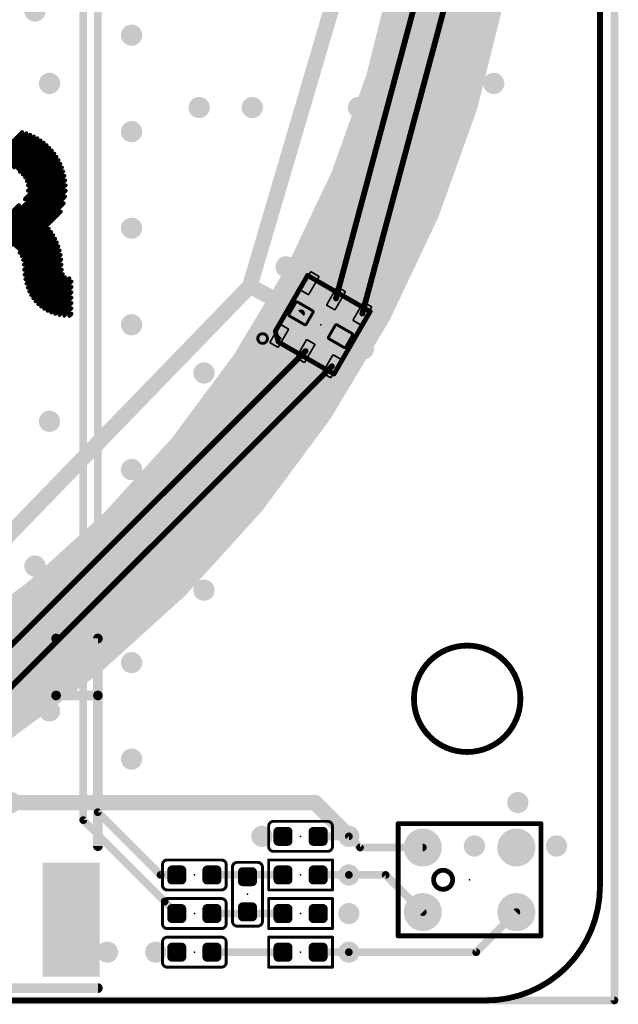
# Model space of a CAD drawing. Extents: x -13 to 79, y -40 to 78.
# Tile 63 of 96: x 50 to 66, y 0 to 26. Entities that reach past the tile are written whole.
import ezdxf

# ---------------------------------------------------------------- set-up
doc = ezdxf.new("R2010")
doc.units = 0
for name, color, linetype in [('1', 22, 'CONTINUOUS'), ('16', 175, 'CONTINUOUS'), ('18', 82, 'CONTINUOUS'), ('20', 213, 'CONTINUOUS'), ('21', 253, 'CONTINUOUS'), ('22', 140, 'CONTINUOUS'), ('23', 7, 'CONTINUOUS'), ('24', 140, 'CONTINUOUS')]:
    doc.layers.add(name, color=color, linetype=linetype)

# ---------------------------------------------------------------- blocks, each defined once
blk = doc.blocks.new('RECT80000X80000R50')
at = {"const_width": 0.125}
blk.add_lwpolyline([(0.1875, -0.125), (0.1875, 0.125, 0.4142), (0.125, 0.1875), (-0.125, 0.1875, 0.4142), (-0.1875, 0.125), (-0.1875, -0.125, 0.4142), (-0.125, -0.1875), (0.125, -0.1875, 0.4142)], format="xyb", close=True, dxfattribs=at)
blk.add_solid([(-0.1504, -0.1504), (0.1504, -0.1504), (-0.1504, 0.1504), (0.1504, 0.1504)])
blk = doc.blocks.new('RECT96000X48000R30')
at = {"const_width": 0.045}
blk.add_lwpolyline([(0.2775, -0.105), (0.2775, 0.105, 0.4142), (0.255, 0.1275), (-0.255, 0.1275, 0.4142), (-0.2775, 0.105), (-0.2775, -0.105, 0.4142), (-0.255, -0.1275), (0.255, -0.1275, 0.4142)], format="xyb", close=True, dxfattribs=at)
blk.add_solid([(-0.2662, -0.1163), (0.2662, -0.1163), (-0.2662, 0.1163), (0.2662, 0.1163)])
blk = doc.blocks.new('RECT96000X80000R30')
at = {"const_width": 0.075}
blk.add_lwpolyline([(0.2625, -0.175), (0.2625, 0.175, 0.4142), (0.225, 0.2125), (-0.225, 0.2125, 0.4142), (-0.2625, 0.175), (-0.2625, -0.175, 0.4142), (-0.225, -0.2125), (0.225, -0.2125, 0.4142)], format="xyb", close=True, dxfattribs=at)
blk.add_solid([(-0.2438, -0.1938), (0.2438, -0.1938), (-0.2438, 0.1938), (0.2438, 0.1938)])
blk = doc.blocks.new('RECT')
blk.add_solid([(-0.5, -0.5), (0.5, -0.5), (-0.5, 0.5), (0.5, 0.5)])
blk = doc.blocks.new('PIE')
at = {"const_width": 0.5}
blk.add_lwpolyline([(0, -0.25, 1), (0, 0.25, 1), (0, -0.25)], format="xyb", dxfattribs=at)
blk = doc.blocks.new('ROUNDV')
at = {"const_width": 0.5}
blk.add_lwpolyline([(0, -0.25, 1), (0, 0.25, 1), (0, -0.25)], format="xyb", dxfattribs=at)

msp = doc.modelspace()

# ---------------------------------------------------------------- linework, layer by layer
at = {"layer": '1'}
for points, const_width in [([(65.405, 0), (65.405, 64.77)], 0.2032), ([(55.8165, 18.796), (59.817, 32.385)], 0.4064), ([(61.595, 31.585), (58.0816, 18.4728)], 0.1524), ([(62.395, 31.585), (58.7744, 18.0728)], 0.1524), ([(46.101, 8.763), (55.8165, 18.796)], 0.4064), ([(57.162, 18.08), (55.8165, 18.796)], 0.4064), ([(56.5888, 17.4872), (57.162, 18.08)], 0.2032), ([(57.2816, 17.0872), (47.6828, 7.4884)], 0.1524), ([(57.9744, 16.6872), (48.0828, 6.7956)], 0.1524), ([(49.53, 5.207), (57.531, 5.207)], 0.4064), ([(57.531, 5.207), (58.42, 4.318)], 0.4064), ([(58.713, 4.025), (58.42, 4.318)], 0.2032), ([(60.365, 4.025), (58.713, 4.025)], 0.2032), ([(58.42, 3.302), (59.388, 3.302)], 0.2032), ([(59.388, 3.302), (60.365, 2.325)], 0.2032), ([(61.77, 1.27), (62.825, 2.325)], 0.2032), ([(58.42, 1.27), (61.77, 1.27)], 0.2032), ([(0, 0), (65.405, 0)], 0.2032)]:
    msp.add_lwpolyline(points, dxfattribs=dict(at, const_width=const_width))
for points, const_width in [([(55.8642, 18.8857, 1), (55.7688, 18.7063)], 0.2032), ([(55.719, 18.8247, 1), (55.914, 18.7673)], 0.2032), ([(55.8895, 18.7253, 1), (55.7435, 18.8667)], 0.2032), ([(58.0448, 18.4827, 1), (58.1184, 18.463)], 0.0762), ([(57.1143, 17.9903, 1), (57.2097, 18.1697)], 0.2032), ([(57.1985, 18.0447, 1), (57.1255, 18.1153)], 0.1016), ([(58.7376, 18.0827, 1), (58.8112, 18.063)], 0.0762), ([(56.5523, 17.5225, 1), (56.6253, 17.4519)], 0.1016), ([(57.3085, 17.0602, 1), (57.2547, 17.1141)], 0.0762), ([(58.0014, 16.6602, 1), (57.9475, 16.7141)], 0.0762), ([(57.6028, 5.2788, 1), (57.4592, 5.1352)], 0.2032), ([(57.531, 5.1054, 1), (57.531, 5.3086)], 0.2032), ([(58.3482, 4.2462, 1), (58.4918, 4.3898)], 0.2032), ([(58.4559, 4.3539, 1), (58.3841, 4.2821)], 0.1016), ([(58.713, 4.0758, 1), (58.713, 3.9742)], 0.1016), ([(58.6771, 3.9891, 1), (58.7489, 4.0609)], 0.1016), ([(60.365, 3.9742, 1), (60.365, 4.0758)], 0.1016), ([(58.42, 3.3528, 1), (58.42, 3.2512)], 0.1016), ([(59.4239, 3.3379, 1), (59.3521, 3.2661)], 0.1016), ([(59.388, 3.2512, 1), (59.388, 3.3528)], 0.1016), ([(60.3291, 2.2891, 1), (60.4009, 2.3609)], 0.1016), ([(62.8609, 2.2891, 1), (62.7891, 2.3609)], 0.1016), ([(58.42, 1.3208, 1), (58.42, 1.2192)], 0.1016), ([(61.7341, 1.3059, 1), (61.8059, 1.2341)], 0.1016), ([(61.77, 1.2192, 1), (61.77, 1.3208)], 0.1016), ([(65.3542, 0, 1), (65.4558, 0)], 0.1016), ([(65.405, -0.0508, 1), (65.405, 0.0508)], 0.1016)]:
    msp.add_lwpolyline(points, format="xyb", dxfattribs=dict(at, const_width=const_width))
at = {"layer": '16', "const_width": 0.2032}
for points in [[(65.405, 0), (65.405, 64.77)], [(51.816, 4.953), (51.816, 33.8455)], [(51.435, 4.7445), (51.435, 33.655)], [(53.467, 3.302), (51.816, 4.953)], [(53.576, 2.6035), (51.435, 4.7445)], [(58.42, 4.318), (57.6125, 4.318)], [(53.8935, 3.302), (53.467, 3.302)], [(54.8185, 3.302), (55.7075, 3.302)], [(55.7075, 3.302), (55.753, 3.2565)], [(55.7985, 3.302), (55.753, 3.2565)], [(56.6875, 3.302), (55.7985, 3.302)], [(57.6125, 3.302), (58.42, 3.302)], [(53.576, 2.6035), (53.8935, 2.286)], [(54.8185, 2.286), (55.7075, 2.286)], [(55.7075, 2.286), (55.753, 2.3315)], [(55.7985, 2.286), (55.753, 2.3315)], [(56.6875, 2.286), (55.7985, 2.286)], [(56.6875, 1.27), (54.8185, 1.27)], [(57.6125, 1.27), (58.42, 1.27)], [(0, 0), (65.405, 0)]]:
    msp.add_lwpolyline(points, dxfattribs=at)
at = {"layer": '16', "const_width": 0.1016}
for points in [[(51.8519, 4.9889, 1), (51.7801, 4.9171)], [(51.7652, 4.953, 1), (51.8668, 4.953)], [(51.4709, 4.7804, 1), (51.3991, 4.7086)], [(51.3842, 4.7445, 1), (51.4858, 4.7445)], [(57.6125, 4.3688, 1), (57.6125, 4.2672)], [(58.42, 4.2672, 1), (58.42, 4.3688)], [(53.467, 3.3528, 1), (53.467, 3.2512)], [(53.4311, 3.2661, 1), (53.5029, 3.3379)], [(53.8935, 3.2512, 1), (53.8935, 3.3528)], [(54.8185, 3.3528, 1), (54.8185, 3.2512)], [(55.7434, 3.3379, 1), (55.6716, 3.2661)], [(55.7075, 3.2512, 1), (55.7075, 3.3528)], [(55.7985, 3.3528, 1), (55.7985, 3.2512)], [(55.8344, 3.2661, 1), (55.7626, 3.3379)], [(56.6875, 3.2512, 1), (56.6875, 3.3528)], [(57.6125, 3.3528, 1), (57.6125, 3.2512)], [(58.42, 3.2512, 1), (58.42, 3.3528)], [(55.7171, 3.2924, 1), (55.7889, 3.2206)], [(55.7171, 3.2206, 1), (55.7889, 3.2924)], [(53.6119, 2.6394, 1), (53.5401, 2.5676)], [(53.5401, 2.5676, 1), (53.6119, 2.6394)], [(53.8576, 2.2501, 1), (53.9294, 2.3219)], [(54.8185, 2.3368, 1), (54.8185, 2.2352)], [(55.6716, 2.3219, 1), (55.7434, 2.2501)], [(55.7889, 2.3674, 1), (55.7171, 2.2956)], [(55.7075, 2.2352, 1), (55.7075, 2.3368)], [(55.7889, 2.2956, 1), (55.7171, 2.3674)], [(55.7985, 2.3368, 1), (55.7985, 2.2352)], [(55.7626, 2.2501, 1), (55.8344, 2.3219)], [(56.6875, 2.2352, 1), (56.6875, 2.3368)], [(54.8185, 1.3208, 1), (54.8185, 1.2192)], [(56.6875, 1.2192, 1), (56.6875, 1.3208)], [(57.6125, 1.3208, 1), (57.6125, 1.2192)], [(58.42, 1.2192, 1), (58.42, 1.3208)], [(65.3542, 0, 1), (65.4558, 0)], [(65.405, -0.0508, 1), (65.405, 0.0508)]]:
    msp.add_lwpolyline(points, format="xyb", dxfattribs=at)
at = {"layer": '20', "const_width": 0.1524}
for points in [[(65.024, 61.77), (65.024, 3)], [(62.024, 0), (3, 0)]]:
    msp.add_lwpolyline(points, dxfattribs=at)
at = {"layer": '20'}
for points, const_width in [([(61.5315, 6.5375, 1), (61.5315, 9.3375, 1), (61.5315, 6.5375)], 0.1524), ([(62.024, 0, 0.4142), (65.024, 3)], 0.1524), ([(65.0621, 3, 1), (64.9859, 3)], 0.0762), ([(64.9859, 3, 1), (65.0621, 3)], 0.0762), ([(62.024, 0.0381, 1), (62.024, -0.0381)], 0.0762), ([(62.024, -0.0381, 1), (62.024, 0.0381)], 0.0762)]:
    msp.add_lwpolyline(points, format="xyb", dxfattribs=dict(at, const_width=const_width))
at = {"layer": '21'}
for points, const_width in [([(32.385, 3.175, 0.4142), (61.595, 32.385)], 3.048), ([(49.8442, 22.8319, 1), (49.8083, 22.8678)], 0.0508), ([(49.9534, 22.7997, 1), (49.9175, 22.8356)], 0.0508), ([(50.0561, 22.761, 1), (50.0202, 22.7969)], 0.0508), ([(50.1529, 22.7163, 1), (50.117, 22.7523)], 0.0508), ([(50.2443, 22.6663, 1), (50.2083, 22.7022)], 0.0508), ([(50.3305, 22.6111, 1), (50.2946, 22.647)], 0.0508), ([(50.4119, 22.551, 1), (50.376, 22.587)], 0.0508), ([(50.4885, 22.4863, 1), (50.4526, 22.5222)], 0.0508), ([(50.5606, 22.4169, 1), (50.5246, 22.4528)], 0.0508), ([(50.628, 22.3429, 1), (50.592, 22.3788)], 0.0508), ([(50.6907, 22.2642, 1), (50.6548, 22.3001)], 0.0508), ([(50.7487, 22.1808, 1), (50.7128, 22.2167)], 0.0508), ([(50.8017, 22.0924, 1), (50.7658, 22.1283)], 0.0508), ([(50.8495, 21.9987, 1), (50.8136, 22.0346)], 0.0508), ([(49.7506, 21.8202, 1), (49.7866, 21.7843)], 0.0508), ([(49.8251, 21.7533, 1), (49.861, 21.7173)], 0.0508), ([(50.8917, 21.8994, 1), (50.8557, 21.9354)], 0.0508), ([(50.9277, 21.794, 1), (50.8917, 21.83)], 0.0508), ([(49.8863, 21.673, 1), (49.9222, 21.6371)], 0.0508), ([(49.9329, 21.5783, 1), (49.9689, 21.5423)], 0.0508), ([(50.9568, 21.6817, 1), (50.9209, 21.7176)], 0.0508), ([(50.978, 21.5615, 1), (50.9421, 21.5974)], 0.0508), ([(49.9614, 21.4653, 1), (49.9974, 21.4294)], 0.0508), ([(49.9622, 21.3246, 1), (49.9981, 21.2887)], 0.0508), ([(50.9899, 21.432, 1), (50.954, 21.4679)], 0.0508), ([(50.9904, 21.2911, 1), (50.9545, 21.327)], 0.0508), ([(49.8788, 21.0998, 1), (49.9147, 21.0639)], 0.0508), ([(50.9392, 20.957, 1), (50.9033, 20.993)], 0.0508), ([(50.976, 21.1352, 1), (50.9401, 21.1712)], 0.0508), ([(49.7621, 20.9113, 1), (49.7262, 20.9472)], 0.0508), ([(50.8611, 20.7375, 1), (50.8252, 20.7734)], 0.0508), ([(50.5487, 20.2837, 1), (50.5128, 20.3196)], 0.0508), ([(50.6085, 20.2021, 1), (50.5726, 20.238)], 0.0508), ([(50.6636, 20.1158, 1), (50.6277, 20.1517)], 0.0508), ([(50.7139, 20.0246, 1), (50.678, 20.0606)], 0.0508), ([(50.7589, 19.9282, 1), (50.723, 19.9642)], 0.0508), ([(49.7448, 19.6931, 1), (49.7808, 19.6572)], 0.0508), ([(50.7982, 19.8261, 1), (50.7623, 19.862)], 0.0508), ([(50.831, 19.7175, 1), (50.7951, 19.7534)], 0.0508), ([(49.7981, 19.605, 1), (49.834, 19.569)], 0.0508), ([(49.837, 19.5024, 1), (49.8729, 19.4665)], 0.0508), ([(50.8566, 19.6016, 1), (50.8207, 19.6376)], 0.0508), ([(50.8738, 19.4774, 1), (50.8378, 19.5133)], 0.0508), ([(49.8554, 19.3794, 1), (49.8914, 19.3435)], 0.0508), ([(49.8607, 19.2433, 1), (49.8966, 19.2074)], 0.0508), ([(50.8811, 19.3433, 1), (50.8452, 19.3792)], 0.0508), ([(50.8895, 19.2102, 1), (50.8535, 19.2462)], 0.0508), ([(49.8736, 19.1147, 1), (49.9095, 19.0788)], 0.0508), ([(49.894, 18.9937, 1), (49.9299, 18.9578)], 0.0508), ([(50.9155, 19.0949, 1), (50.8796, 19.1308)], 0.0508), ([(50.9728, 19.0107, 1), (50.9368, 19.0466)], 0.0508), ([(51.0866, 18.9831, 1), (51.0507, 19.0191)], 0.0508), ([(51.1442, 18.8993, 1), (51.1082, 18.9352)], 0.0508), ([(57.3498, 19.1052, 1), (57.318, 19.0502)], 0.0635), ([(57.3614, 19.0618, 1), (57.3064, 19.0936)], 0.0635), ([(49.9216, 18.8799, 1), (49.9575, 18.844)], 0.0508), ([(49.9563, 18.7732, 1), (49.9923, 18.7373)], 0.0508), ([(49.998, 18.6735, 1), (50.0339, 18.6375)], 0.0508), ([(51.1442, 18.7578, 1), (51.1082, 18.7938)], 0.0508), ([(51.1442, 18.6164, 1), (51.1082, 18.6523)], 0.0508), ([(50.0465, 18.5805, 1), (50.0824, 18.5446)], 0.0508), ([(50.1016, 18.4943, 1), (50.1376, 18.4583)], 0.0508), ([(50.1635, 18.4147, 1), (50.1994, 18.3788)], 0.0508), ([(51.1442, 18.475, 1), (51.1082, 18.5109)], 0.0508), ([(51.1442, 18.3336, 1), (51.1082, 18.3695)], 0.0508), ([(50.2321, 18.3419, 1), (50.268, 18.3059)], 0.0508), ([(50.3074, 18.2758, 1), (50.3434, 18.2399)], 0.0508), ([(50.3897, 18.2166, 1), (50.4256, 18.1807)], 0.0508), ([(50.479, 18.1645, 1), (50.5149, 18.1286)], 0.0508), ([(50.5758, 18.1199, 1), (50.6117, 18.0839)], 0.0508), ([(51.1442, 18.1922, 1), (51.1082, 18.2281)], 0.0508), ([(59.0068, 18.1118, 1), (58.9518, 18.1436)], 0.0635), ([(58.9634, 18.1002, 1), (58.9952, 18.1552)], 0.0635), ([(50.6804, 18.0831, 1), (50.7164, 18.0472)], 0.0508), ([(50.7937, 18.055, 1), (50.8297, 18.0191)], 0.0508), ([(50.9167, 18.0366, 1), (50.9527, 18.0007)], 0.0508), ([(51.0512, 18.0296, 1), (51.0871, 17.9937)], 0.0508), ([(51.1442, 18.0507, 1), (51.1082, 18.0867)], 0.0508), ([(56.5161, 17.6165, 1), (56.4548, 17.6)], 0.0635), ([(56.458, 17.6241, 1), (56.513, 17.5924)], 0.0635), ([(56.152, 17.2896, 1), (56.152, 17.5436, 1), (56.152, 17.2896)], 0.0762), ([(56.5757, 17.3582, 1), (56.544, 17.3032)], 0.0635), ([(56.5292, 17.3225, 1), (56.5905, 17.3389)], 0.0635), ([(58.0018, 16.4982, 1), (58.0568, 16.4664)], 0.0635), ([(58.0134, 16.4548, 1), (58.0452, 16.5098)], 0.0635), ([(59.715, 4.6818, 1), (59.715, 4.6183)], 0.0635), ([(59.7468, 4.65, 1), (59.6833, 4.65)], 0.0635), ([(63.5068, 4.65, 1), (63.4432, 4.65)], 0.0635), ([(63.475, 4.6183, 1), (63.475, 4.6818)], 0.0635), ([(60.899, 2.925, 1), (60.899, 3.425, 1), (60.899, 2.925)], 0.127), ([(59.715, 1.7318, 1), (59.715, 1.6683)], 0.0635), ([(59.6833, 1.7, 1), (59.7468, 1.7)], 0.0635), ([(63.4432, 1.7, 1), (63.5068, 1.7)], 0.0635), ([(63.475, 1.6683, 1), (63.475, 1.7318)], 0.0635)]:
    msp.add_lwpolyline(points, format="xyb", dxfattribs=dict(at, const_width=const_width))
for points, const_width in [([(48.8834, 21.907), (49.8262, 22.8498)], 0.1016), ([(49.0248, 21.907), (49.9355, 22.8177)], 0.1016), ([(49.1663, 21.907), (50.0382, 22.7789)], 0.1016), ([(49.3077, 21.907), (50.135, 22.7343)], 0.1016), ([(49.4491, 21.907), (50.2263, 22.6842)], 0.1016), ([(49.5759, 21.8924), (50.3126, 22.629)], 0.1016), ([(49.6803, 21.8554), (50.3939, 22.569)], 0.1016), ([(49.7686, 21.8023), (50.4706, 22.5042)], 0.1016), ([(49.8431, 21.7353), (50.5426, 22.4348)], 0.1016), ([(49.9043, 21.6551), (50.61, 22.3608)], 0.1016), ([(49.9509, 21.5603), (50.6728, 22.2822)], 0.1016), ([(49.8967, 21.0819), (50.8316, 22.0167)], 0.1016), ([(49.9794, 21.4474), (50.7308, 22.1987)], 0.1016), ([(49.9801, 21.3067), (50.7838, 22.1103)], 0.1016), ([(48.8085, 19.8522), (50.8737, 21.9174)], 0.1016), ([(48.9499, 19.8522), (50.9097, 21.812)], 0.1016), ([(49.0914, 19.8522), (50.9388, 21.6997)], 0.1016), ([(49.2328, 19.8522), (50.96, 21.5795)], 0.1016), ([(49.3742, 19.8522), (50.972, 21.45)], 0.1016), ([(49.517, 19.8536), (50.9725, 21.3091)], 0.1016), ([(49.6225, 19.8176), (50.958, 21.1532)], 0.1016), ([(49.698, 19.7518), (50.9213, 20.975)], 0.1016), ([(48.6671, 19.8522), (49.7442, 20.9293)], 0.1016), ([(49.7628, 19.6751), (50.8432, 20.7555)], 0.1016), ([(49.8161, 19.587), (50.5308, 20.3017)], 0.1016), ([(49.855, 19.4845), (50.5905, 20.22)], 0.1016), ([(49.8734, 19.3615), (50.6457, 20.1338)], 0.1016), ([(49.8787, 19.2253), (50.696, 20.0426)], 0.1016), ([(49.8916, 19.0968), (50.741, 19.9462)], 0.1016), ([(49.9119, 18.9757), (50.7802, 19.844)], 0.1016), ([(49.9396, 18.862), (50.8131, 19.7355)], 0.1016), ([(49.9743, 18.7553), (50.8386, 19.6196)], 0.1016), ([(50.016, 18.6555), (50.8558, 19.4954)], 0.1016), ([(50.0644, 18.5625), (50.8631, 19.3612)], 0.1016), ([(50.1196, 18.4763), (50.8715, 19.2282)], 0.1016), ([(50.1815, 18.3968), (50.8976, 19.1129)], 0.1016), ([(50.2501, 18.3239), (50.9548, 19.0287)], 0.1016), ([(50.3254, 18.2578), (51.0687, 19.0011)], 0.1016), ([(50.4076, 18.1986), (51.1262, 18.9172)], 0.1016), ([(56.4855, 17.6083), (57.3339, 19.0777)], 0.127), ([(57.3339, 19.0777), (58.9793, 18.1277)], 0.127), ([(50.497, 18.1465), (51.1262, 18.7758)], 0.1016), ([(50.5937, 18.1019), (51.1262, 18.6344)], 0.1016), ([(50.6984, 18.0651), (51.1262, 18.493)], 0.1016), ([(50.8117, 18.037), (51.1262, 18.3515)], 0.1016), ([(50.9347, 18.0186), (51.1262, 18.2101)], 0.1016), ([(58.9793, 18.1277), (58.0293, 16.4823)], 0.127), ([(51.0692, 18.0116), (51.1262, 18.0687)], 0.1016), ([(56.5599, 17.3307), (56.4855, 17.6083)], 0.127), ([(58.0293, 16.4823), (56.5599, 17.3307)], 0.127), ([(59.715, 1.7), (59.715, 4.65)], 0.127), ([(59.715, 4.65), (63.475, 4.65)], 0.127), ([(63.475, 4.65), (63.475, 1.7)], 0.127), ([(63.475, 1.7), (59.715, 1.7)], 0.127)]:
    msp.add_lwpolyline(points, dxfattribs=dict(at, const_width=const_width))
at = {"layer": '22'}
for points, const_width in [([(50.72, 8.025), (50.72, 9.525)], 0.254), ([(50.72, 9.525), (51.82, 9.525)], 0.254), ([(51.82, 9.525), (51.82, 8.025)], 0.254), ([(40.72, 8.025), (50.72, 8.025)], 0.254), ([(50.72, 8.025), (51.82, 8.025)], 0.254), ([(51.82, 8.025), (51.82, 4.06)], 0.254), ([(57.862, 4.7125), (56.438, 4.7125)], 0.0762), ([(56.311, 4.5855), (56.311, 4.0505)], 0.0762), ([(57.989, 4.0505), (57.989, 4.5855)], 0.0762), ([(56.438, 3.9235), (57.862, 3.9235)], 0.0762), ([(55.068, 3.6965), (53.644, 3.6965)], 0.0762), ([(56.0205, 3.633), (55.4855, 3.633)], 0.0762), ([(57.989, 3.6965), (56.311, 3.6965)], 0.0762), ([(56.311, 3.6965), (56.311, 2.9075)], 0.0762), ([(57.989, 2.9075), (57.989, 3.6965)], 0.0762), ([(53.517, 3.5695), (53.517, 3.0345)], 0.0762), ([(55.195, 3.0345), (55.195, 3.5695)], 0.0762), ([(55.3585, 3.506), (55.3585, 2.082)], 0.0762), ([(56.1475, 2.082), (56.1475, 3.506)], 0.0762), ([(53.644, 2.9075), (55.068, 2.9075)], 0.0762), ([(56.311, 2.9075), (57.989, 2.9075)], 0.0762), ([(53.517, 2.5535), (53.517, 2.0185)], 0.0762), ([(55.068, 2.6805), (53.644, 2.6805)], 0.0762), ([(55.195, 2.0185), (55.195, 2.5535)], 0.0762), ([(57.989, 2.6805), (56.311, 2.6805)], 0.0762), ([(56.311, 2.6805), (56.311, 1.8915)], 0.0762), ([(57.989, 1.8915), (57.989, 2.6805)], 0.0762), ([(53.644, 1.8915), (55.068, 1.8915)], 0.0762), ([(55.4855, 1.955), (56.0205, 1.955)], 0.0762), ([(56.311, 1.8915), (57.989, 1.8915)], 0.0762), ([(53.517, 1.5375), (53.517, 1.0025)], 0.0762), ([(55.068, 1.6645), (53.644, 1.6645)], 0.0762), ([(55.195, 1.0025), (55.195, 1.5375)], 0.0762), ([(57.989, 1.6645), (56.311, 1.6645)], 0.0762), ([(56.311, 1.6645), (56.311, 0.8755)], 0.0762), ([(57.989, 0.8755), (57.989, 1.6645)], 0.0762), ([(53.644, 0.8755), (55.068, 0.8755)], 0.0762), ([(56.311, 0.8755), (57.989, 0.8755)], 0.0762), ([(49.12, 0.325), (51.82, 0.325)], 0.254)]:
    msp.add_lwpolyline(points, dxfattribs=dict(at, const_width=const_width))
for points, const_width in [([(50.7835, 9.525, 1), (50.6565, 9.525)], 0.127), ([(50.72, 9.5885, 1), (50.72, 9.4615)], 0.127), ([(51.8835, 9.525, 1), (51.7565, 9.525)], 0.127), ([(51.82, 9.4615, 1), (51.82, 9.5885)], 0.127), ([(50.72, 8.0885, 1), (50.72, 7.9615)], 0.127), ([(50.6565, 8.025, 1), (50.7835, 8.025)], 0.127), ([(50.72, 7.9615, 1), (50.72, 8.0885)], 0.127), ([(51.8835, 8.025, 1), (51.7565, 8.025)], 0.127), ([(51.7565, 8.025, 1), (51.8835, 8.025)], 0.127), ([(51.82, 7.9615, 1), (51.82, 8.0885)], 0.127), ([(56.438, 4.7125, 0.4142), (56.311, 4.5855)], 0.0762), ([(56.438, 4.7316, 1), (56.438, 4.6935)], 0.0381), ([(56.438, 4.6935, 1), (56.438, 4.7316)], 0.0381), ([(57.862, 4.7316, 1), (57.862, 4.6935)], 0.0381), ([(57.989, 4.5855, 0.4142), (57.862, 4.7125)], 0.0762), ([(57.862, 4.6935, 1), (57.862, 4.7316)], 0.0381), ([(56.33, 4.5855, 1), (56.2919, 4.5855)], 0.0381), ([(56.2919, 4.5855, 1), (56.33, 4.5855)], 0.0381), ([(58.0081, 4.5855, 1), (57.97, 4.5855)], 0.0381), ([(57.97, 4.5855, 1), (58.0081, 4.5855)], 0.0381), ([(51.7565, 4.06, 1), (51.8835, 4.06)], 0.127), ([(56.33, 4.0505, 1), (56.2919, 4.0505)], 0.0381), ([(56.2919, 4.0505, 1), (56.33, 4.0505)], 0.0381), ([(56.311, 4.0505, 0.4142), (56.438, 3.9235)], 0.0762), ([(56.438, 3.9426, 1), (56.438, 3.9045)], 0.0381), ([(56.438, 3.9045, 1), (56.438, 3.9426)], 0.0381), ([(57.862, 3.9235, 0.4142), (57.989, 4.0505)], 0.0762), ([(57.862, 3.9426, 1), (57.862, 3.9045)], 0.0381), ([(57.862, 3.9045, 1), (57.862, 3.9426)], 0.0381), ([(58.0081, 4.0505, 1), (57.97, 4.0505)], 0.0381), ([(57.97, 4.0505, 1), (58.0081, 4.0505)], 0.0381), ([(53.644, 3.6965, 0.4142), (53.517, 3.5695)], 0.0762), ([(53.644, 3.7156, 1), (53.644, 3.6775)], 0.0381), ([(53.644, 3.6775, 1), (53.644, 3.7156)], 0.0381), ([(55.068, 3.7156, 1), (55.068, 3.6775)], 0.0381), ([(55.195, 3.5695, 0.4142), (55.068, 3.6965)], 0.0762), ([(55.068, 3.6775, 1), (55.068, 3.7156)], 0.0381), ([(55.4855, 3.633, 0.4142), (55.3585, 3.506)], 0.0762), ([(55.4855, 3.6521, 1), (55.4855, 3.6139)], 0.0381), ([(55.4855, 3.6139, 1), (55.4855, 3.6521)], 0.0381), ([(56.0205, 3.6521, 1), (56.0205, 3.6139)], 0.0381), ([(56.1475, 3.506, 0.4142), (56.0205, 3.633)], 0.0762), ([(56.0205, 3.6139, 1), (56.0205, 3.6521)], 0.0381), ([(56.33, 3.6965, 1), (56.2919, 3.6965)], 0.0381), ([(56.311, 3.7156, 1), (56.311, 3.6775)], 0.0381), ([(58.0081, 3.6965, 1), (57.97, 3.6965)], 0.0381), ([(57.989, 3.6775, 1), (57.989, 3.7156)], 0.0381), ([(53.5361, 3.5695, 1), (53.498, 3.5695)], 0.0381), ([(53.498, 3.5695, 1), (53.5361, 3.5695)], 0.0381), ([(55.2141, 3.5695, 1), (55.176, 3.5695)], 0.0381), ([(55.176, 3.5695, 1), (55.2141, 3.5695)], 0.0381), ([(55.3775, 3.506, 1), (55.3394, 3.506)], 0.0381), ([(55.3394, 3.506, 1), (55.3775, 3.506)], 0.0381), ([(56.1666, 3.506, 1), (56.1285, 3.506)], 0.0381), ([(56.1285, 3.506, 1), (56.1666, 3.506)], 0.0381), ([(53.517, 3.0345, 0.4142), (53.644, 2.9075)], 0.0762), ([(53.5361, 3.0345, 1), (53.498, 3.0345)], 0.0381), ([(53.498, 3.0345, 1), (53.5361, 3.0345)], 0.0381), ([(53.644, 2.9266, 1), (53.644, 2.8885)], 0.0381), ([(53.644, 2.8885, 1), (53.644, 2.9266)], 0.0381), ([(55.068, 2.9075, 0.4142), (55.195, 3.0345)], 0.0762), ([(55.068, 2.9266, 1), (55.068, 2.8885)], 0.0381), ([(55.068, 2.8885, 1), (55.068, 2.9266)], 0.0381), ([(55.2141, 3.0345, 1), (55.176, 3.0345)], 0.0381), ([(55.176, 3.0345, 1), (55.2141, 3.0345)], 0.0381), ([(56.2919, 2.9075, 1), (56.33, 2.9075)], 0.0381), ([(56.311, 2.9266, 1), (56.311, 2.8885)], 0.0381), ([(57.97, 2.9075, 1), (58.0081, 2.9075)], 0.0381), ([(57.989, 2.8885, 1), (57.989, 2.9266)], 0.0381), ([(53.644, 2.6805, 0.4142), (53.517, 2.5535)], 0.0762), ([(53.5361, 2.5535, 1), (53.498, 2.5535)], 0.0381), ([(53.644, 2.6996, 1), (53.644, 2.6615)], 0.0381), ([(53.644, 2.6615, 1), (53.644, 2.6996)], 0.0381), ([(55.068, 2.6996, 1), (55.068, 2.6615)], 0.0381), ([(55.195, 2.5535, 0.4142), (55.068, 2.6805)], 0.0762), ([(55.068, 2.6615, 1), (55.068, 2.6996)], 0.0381), ([(55.2141, 2.5535, 1), (55.176, 2.5535)], 0.0381), ([(56.33, 2.6805, 1), (56.2919, 2.6805)], 0.0381), ([(56.311, 2.6996, 1), (56.311, 2.6615)], 0.0381), ([(58.0081, 2.6805, 1), (57.97, 2.6805)], 0.0381), ([(57.989, 2.6615, 1), (57.989, 2.6996)], 0.0381), ([(53.498, 2.5535, 1), (53.5361, 2.5535)], 0.0381), ([(55.176, 2.5535, 1), (55.2141, 2.5535)], 0.0381), ([(55.3775, 2.082, 1), (55.3394, 2.082)], 0.0381), ([(55.3394, 2.082, 1), (55.3775, 2.082)], 0.0381), ([(55.3585, 2.082, 0.4142), (55.4855, 1.955)], 0.0762), ([(56.0205, 1.955, 0.4142), (56.1475, 2.082)], 0.0762), ([(56.1666, 2.082, 1), (56.1285, 2.082)], 0.0381), ([(56.1285, 2.082, 1), (56.1666, 2.082)], 0.0381), ([(53.517, 2.0185, 0.4142), (53.644, 1.8915)], 0.0762), ([(53.5361, 2.0185, 1), (53.498, 2.0185)], 0.0381), ([(53.498, 2.0185, 1), (53.5361, 2.0185)], 0.0381), ([(53.644, 1.9106, 1), (53.644, 1.8725)], 0.0381), ([(53.644, 1.8725, 1), (53.644, 1.9106)], 0.0381), ([(55.068, 1.8915, 0.4142), (55.195, 2.0185)], 0.0762), ([(55.068, 1.9106, 1), (55.068, 1.8725)], 0.0381), ([(55.068, 1.8725, 1), (55.068, 1.9106)], 0.0381), ([(55.2141, 2.0185, 1), (55.176, 2.0185)], 0.0381), ([(55.176, 2.0185, 1), (55.2141, 2.0185)], 0.0381), ([(55.4855, 1.9741, 1), (55.4855, 1.936)], 0.0381), ([(55.4855, 1.936, 1), (55.4855, 1.9741)], 0.0381), ([(56.0205, 1.9741, 1), (56.0205, 1.936)], 0.0381), ([(56.0205, 1.936, 1), (56.0205, 1.9741)], 0.0381), ([(56.2919, 1.8915, 1), (56.33, 1.8915)], 0.0381), ([(56.311, 1.9106, 1), (56.311, 1.8725)], 0.0381), ([(57.97, 1.8915, 1), (58.0081, 1.8915)], 0.0381), ([(57.989, 1.8725, 1), (57.989, 1.9106)], 0.0381), ([(53.644, 1.6645, 0.4142), (53.517, 1.5375)], 0.0762), ([(53.5361, 1.5375, 1), (53.498, 1.5375)], 0.0381), ([(53.498, 1.5375, 1), (53.5361, 1.5375)], 0.0381), ([(53.644, 1.6836, 1), (53.644, 1.6455)], 0.0381), ([(53.644, 1.6455, 1), (53.644, 1.6836)], 0.0381), ([(55.195, 1.5375, 0.4142), (55.068, 1.6645)], 0.0762), ([(55.068, 1.6836, 1), (55.068, 1.6455)], 0.0381), ([(55.068, 1.6455, 1), (55.068, 1.6836)], 0.0381), ([(55.2141, 1.5375, 1), (55.176, 1.5375)], 0.0381), ([(55.176, 1.5375, 1), (55.2141, 1.5375)], 0.0381), ([(56.33, 1.6645, 1), (56.2919, 1.6645)], 0.0381), ([(56.311, 1.6836, 1), (56.311, 1.6455)], 0.0381), ([(58.0081, 1.6645, 1), (57.97, 1.6645)], 0.0381), ([(57.989, 1.6455, 1), (57.989, 1.6836)], 0.0381), ([(53.517, 1.0025, 0.4142), (53.644, 0.8755)], 0.0762), ([(53.5361, 1.0025, 1), (53.498, 1.0025)], 0.0381), ([(55.068, 0.8755, 0.4142), (55.195, 1.0025)], 0.0762), ([(55.2141, 1.0025, 1), (55.176, 1.0025)], 0.0381), ([(53.498, 1.0025, 1), (53.5361, 1.0025)], 0.0381), ([(53.644, 0.8946, 1), (53.644, 0.8565)], 0.0381), ([(53.644, 0.8565, 1), (53.644, 0.8946)], 0.0381), ([(55.068, 0.8946, 1), (55.068, 0.8565)], 0.0381), ([(55.068, 0.8565, 1), (55.068, 0.8946)], 0.0381), ([(55.176, 1.0025, 1), (55.2141, 1.0025)], 0.0381), ([(56.2919, 0.8755, 1), (56.33, 0.8755)], 0.0381), ([(56.311, 0.8946, 1), (56.311, 0.8565)], 0.0381), ([(57.97, 0.8755, 1), (58.0081, 0.8755)], 0.0381), ([(57.989, 0.8565, 1), (57.989, 0.8946)], 0.0381), ([(51.82, 0.2615, 1), (51.82, 0.3885)], 0.127)]:
    msp.add_lwpolyline(points, format="xyb", dxfattribs=dict(at, const_width=const_width))
at = {"layer": '23'}
for p in [(57.6816, 17.78), (61.595, 3.175)]:
    msp.add_point(p, dxfattribs=at)
at = {"layer": '24'}
for p in [(57.15, 4.318), (54.356, 3.302), (57.15, 3.302), (55.753, 2.794), (54.356, 2.286), (57.15, 2.286), (54.356, 1.27), (57.15, 1.27)]:
    msp.add_point(p, dxfattribs=at)

# ---------------------------------------------------------------- block references
at = {"layer": '1'}
for name, p, rotation in [('RECT96000X48000R30', (57.3888, 18.8728), 240), ('RECT96000X48000R30', (58.0816, 18.4728), 240), ('RECT96000X80000R30', (57.162, 18.08), 330), ('RECT96000X48000R30', (58.7744, 18.0728), 240), ('RECT96000X48000R30', (56.5888, 17.4872), 60), ('RECT96000X80000R30', (58.2012, 17.48), 330), ('RECT96000X48000R30', (57.2816, 17.0872), 60), ('RECT96000X48000R30', (57.9744, 16.6872), 60)]:
    msp.add_blockref(name, p, dxfattribs=dict(at, rotation=rotation))
for p in [(60.365, 4.025), (62.825, 4.025), (60.365, 2.325), (62.825, 2.325)]:
    msp.add_blockref('PIE', p, dxfattribs=at)
at = {"layer": '16'}
for p, rotation in [((56.6875, 4.318), 180), ((57.6125, 4.318), 180), ((55.753, 3.2565), 90), ((56.6875, 3.302), 180), ((57.6125, 3.302), 180), ((55.753, 2.3315), 90), ((56.6875, 2.286), 180), ((57.6125, 2.286), 180), ((56.6875, 1.27), 180), ((57.6125, 1.27), 180)]:
    msp.add_blockref('RECT80000X80000R50', p, dxfattribs=dict(at, rotation=rotation))
at = {"layer": '16', "xscale": 3, "yscale": 1.5, "rotation": 270}
msp.add_blockref('RECT', (51.12, 2.125), dxfattribs=at)
at = {"layer": '16'}
for p in [(53.8935, 3.302), (54.8185, 3.302), (53.8935, 2.286), (54.8185, 2.286), (53.8935, 1.27), (54.8185, 1.27)]:
    msp.add_blockref('RECT80000X80000R50', p, dxfattribs=at)
at = {"layer": '18', "xscale": 0.5588, "yscale": 0.5588}
for p in [(50.165, 26.035), (50.165, 26.035), (52.705, 25.4), (52.705, 25.4), (50.546, 24.13), (50.546, 24.13), (62.23, 24.13), (62.23, 24.13), (54.483, 23.495), (54.483, 23.495), (55.88, 23.495), (55.88, 23.495), (58.674, 23.495), (58.674, 23.495), (52.705, 22.86), (52.705, 22.86), (50.546, 20.955), (50.546, 20.955), (52.705, 20.32), (52.705, 20.32), (56.769, 19.304), (56.769, 19.304), (50.546, 18.415), (50.546, 18.415), (52.705, 17.78), (52.705, 17.78), (58.801, 17.145), (58.801, 17.145), (54.61, 16.51), (54.61, 16.51), (50.546, 15.24), (50.546, 15.24), (52.705, 13.97), (52.705, 13.97), (50.165, 11.43), (50.165, 11.43), (54.61, 10.795), (54.61, 10.795), (52.705, 8.89), (52.705, 8.89), (50.546, 7.62), (50.546, 7.62), (52.705, 6.35), (52.705, 6.35), (49.53, 5.207), (49.53, 5.207), (62.865, 5.207), (62.865, 5.207), (56.134, 4.318), (56.134, 4.318), (58.42, 4.318), (58.42, 4.318), (61.722, 4.064), (61.722, 4.064), (63.881, 4.064), (63.881, 4.064), (58.42, 3.302), (58.42, 3.302), (50.8, 2.54), (50.8, 2.54), (58.42, 2.286), (58.42, 2.286), (52.07, 1.27), (52.07, 1.27), (53.34, 1.27), (53.34, 1.27), (58.42, 1.27), (58.42, 1.27)]:
    msp.add_blockref('ROUNDV', p, dxfattribs=at)

doc.saveas('drawing.dxf')
